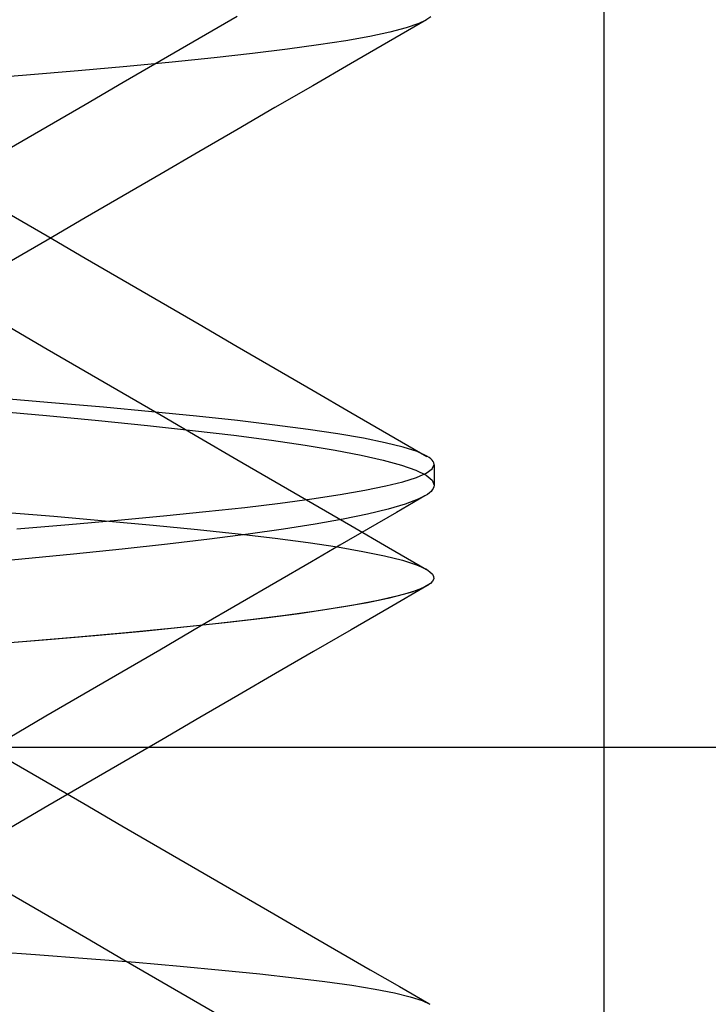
# Model space of a CAD drawing. Header units: millimetres. Extents: x 0 to 93, y -1.2 to 50.
# Tile 12 of 140: x 8.734 to 9.342, y 2.073 to 2.943. Entities that reach past the tile are written whole.
import ezdxf

# ---------------------------------------------------------------- set-up
doc = ezdxf.new("R2010")
doc.units = ezdxf.units.MM
doc.layers.add('MAIN-1', color=7, linetype='Continuous')
doc.layers.add('MAIN-2', color=7, linetype='Continuous')

msp = doc.modelspace()

# ---------------------------------------------------------------- linework, layer by layer
at = {"layer": 'MAIN-1'}
for p, q in [((9.09477, 2.44347), (9.09421, 2.44312)), ((9.0953, 2.44382), (9.09477, 2.44347)), ((9.0958, 2.44418), (9.0953, 2.44382)), ((9.09627, 2.44453), (9.0958, 2.44418)), ((9.09671, 2.44488), (9.09627, 2.44453)), ((9.09421, 2.44312), (9.09362, 2.44277))]:
    msp.add_line(p, q, dxfattribs=at)
at = {"layer": 'MAIN-2'}
for p, q in [((9.25, 9), (9.25, 0)), ((8.926, 2.94554), (8.89249, 2.92608)), ((9.09315, 2.94267), (9.0597, 2.92326)), ((9.0865, 2.93926), (9.07534, 2.9354)), ((9.0865, 2.93926), (9.07534, 2.9354)), ((9.09275, 2.94224), (9.0865, 2.93926)), ((9.09701, 2.94523), (9.09275, 2.94224)), ((9.06087, 2.93159), (9.04313, 2.92783)), ((9.06087, 2.93159), (9.04313, 2.92783)), ((9.07534, 2.9354), (9.06087, 2.93159)), ((9.07534, 2.9354), (9.06087, 2.93159)), ((8.89249, 2.92608), (8.85894, 2.90659)), ((9.02213, 2.92413), (8.9979, 2.92043)), ((9.02213, 2.92413), (8.9979, 2.92043)), ((9.04313, 2.92783), (9.02213, 2.92413)), ((9.04313, 2.92783), (9.02213, 2.92413)), ((9.0597, 2.92326), (9.02625, 2.90385)), ((8.93969, 2.91296), (8.90579, 2.90916)), ((8.93969, 2.91296), (8.90579, 2.90916)), ((8.97041, 2.91672), (8.93969, 2.91296)), ((8.97041, 2.91672), (8.93969, 2.91296)), ((8.9979, 2.92043), (8.97041, 2.91672)), ((8.9979, 2.92043), (8.97041, 2.91672)), ((8.85894, 2.90659), (8.82541, 2.88711)), ((8.86877, 2.90531), (8.82872, 2.90143)), ((8.86877, 2.90531), (8.82872, 2.90143)), ((8.90579, 2.90916), (8.86877, 2.90531)), ((8.90579, 2.90916), (8.86877, 2.90531)), ((8.78572, 2.89752), (8.73993, 2.8936)), ((8.78572, 2.89752), (8.73993, 2.8936)), ((8.82872, 2.90143), (8.78572, 2.89752)), ((8.82872, 2.90143), (8.78572, 2.89752)), ((9.02625, 2.90385), (8.99281, 2.88445)), ((8.73993, 2.8936), (8.69147, 2.88969)), ((8.73993, 2.8936), (8.69147, 2.88969)), ((8.82541, 2.88711), (8.79186, 2.86761)), ((8.99281, 2.88445), (8.95938, 2.86504)), ((8.79186, 2.86761), (8.75833, 2.84811)), ((8.95938, 2.86504), (8.92585, 2.84557)), ((8.75833, 2.84811), (8.72476, 2.82858)), ((8.92585, 2.84557), (8.89233, 2.82611)), ((8.89233, 2.82611), (8.85879, 2.80662)), ((8.85879, 2.80662), (8.82525, 2.78713)), ((8.82525, 2.78713), (8.79169, 2.76762)), ((8.7246, 2.77133), (8.75821, 2.75178)), ((8.79169, 2.76762), (8.75813, 2.74811)), ((8.75813, 2.74811), (8.72454, 2.72856)), ((8.75821, 2.75178), (8.7918, 2.73225)), ((8.7918, 2.73225), (8.8254, 2.71271)), ((8.8254, 2.71271), (8.85894, 2.69322)), ((8.85894, 2.69322), (8.89249, 2.67374)), ((8.72456, 2.67142), (8.75815, 2.65187)), ((8.89249, 2.67374), (8.92604, 2.65425)), ((8.92604, 2.65425), (8.95961, 2.63476)), ((8.75815, 2.65187), (8.79171, 2.63236)), ((8.95961, 2.63476), (8.99305, 2.61535)), ((8.79171, 2.63236), (8.82528, 2.61284)), ((8.82528, 2.61284), (8.85881, 2.59336)), ((8.99305, 2.61535), (9.02651, 2.59593)), ((8.7622, 2.60446), (8.71359, 2.60842)), ((8.7622, 2.60446), (8.71359, 2.60842)), ((8.80795, 2.6005), (8.7622, 2.60446)), ((8.80795, 2.6005), (8.7622, 2.60446)), ((8.85067, 2.59654), (8.80795, 2.6005)), ((8.85067, 2.59654), (8.80795, 2.6005)), ((8.70911, 2.59761), (8.75776, 2.59323)), ((8.70911, 2.59761), (8.75776, 2.59323)), ((8.75776, 2.59323), (8.8037, 2.58883)), ((8.75776, 2.59323), (8.8037, 2.58883)), ((8.89017, 2.5926), (8.85067, 2.59654)), ((8.89017, 2.5926), (8.85067, 2.59654)), ((8.85881, 2.59336), (8.89236, 2.57387)), ((8.92638, 2.58867), (8.89017, 2.5926)), ((8.92638, 2.58867), (8.89017, 2.5926)), ((9.02651, 2.59593), (9.05996, 2.57652)), ((8.8037, 2.58883), (8.84671, 2.58444)), ((8.8037, 2.58883), (8.84671, 2.58444)), ((8.84671, 2.58444), (8.88658, 2.58005)), ((8.84671, 2.58444), (8.88658, 2.58005)), ((8.95926, 2.58475), (8.92638, 2.58867)), ((8.95926, 2.58475), (8.92638, 2.58867)), ((8.98876, 2.58084), (8.95926, 2.58475)), ((8.98876, 2.58084), (8.95926, 2.58475)), ((8.88658, 2.58005), (8.92318, 2.57567)), ((8.88658, 2.58005), (8.92318, 2.57567)), ((8.89236, 2.57387), (8.92588, 2.5544)), ((8.92318, 2.57567), (8.95642, 2.57129)), ((8.92318, 2.57567), (8.95642, 2.57129)), ((9.01486, 2.57694), (8.98876, 2.58084)), ((9.01486, 2.57694), (8.98876, 2.58084)), ((9.03755, 2.57305), (9.01486, 2.57694)), ((9.03755, 2.57305), (9.01486, 2.57694)), ((9.05996, 2.57652), (9.09343, 2.55711)), ((8.95642, 2.57129), (8.98625, 2.56692)), ((8.95642, 2.57129), (8.98625, 2.56692)), ((8.98625, 2.56692), (9.01261, 2.56253)), ((8.98625, 2.56692), (9.01261, 2.56253)), ((9.05681, 2.56914), (9.03755, 2.57305)), ((9.05681, 2.56914), (9.03755, 2.57305)), ((9.07263, 2.56523), (9.05681, 2.56914)), ((9.07263, 2.56523), (9.05681, 2.56914)), ((9.08493, 2.56129), (9.07263, 2.56523)), ((9.08493, 2.56129), (9.07263, 2.56523)), ((9.01261, 2.56253), (9.03553, 2.55815)), ((9.01261, 2.56253), (9.03553, 2.55815)), ((9.03553, 2.55815), (9.05505, 2.55375)), ((9.03553, 2.55815), (9.05505, 2.55375)), ((9.09362, 2.55735), (9.08493, 2.56129)), ((9.09362, 2.55735), (9.08493, 2.56129)), ((9.09556, 2.55613), (9.09362, 2.55735)), ((8.92588, 2.5544), (8.95941, 2.53493)), ((9.05505, 2.55375), (9.07116, 2.54934)), ((9.05505, 2.55375), (9.07116, 2.54934)), ((9.07116, 2.54934), (9.08379, 2.54491)), ((9.07116, 2.54934), (9.08379, 2.54491)), ((9.09714, 2.5549), (9.09556, 2.55613)), ((9.09838, 2.55368), (9.09714, 2.5549)), ((9.09823, 2.54616), (9.09996, 2.55)), ((9.09823, 2.54616), (9.09996, 2.55)), ((9.09926, 2.55245), (9.09838, 2.55368)), ((9.09978, 2.55123), (9.09926, 2.55245)), ((9.09996, 2.55), (9.09978, 2.55123)), ((9.1, 2.54972), (9.1, 2.53166)), ((9.1, 2.54972), (9.1, 2.53166)), ((9.08379, 2.54491), (9.09285, 2.54047)), ((9.08379, 2.54491), (9.09285, 2.54047)), ((9.08447, 2.53853), (9.09306, 2.54234)), ((9.08447, 2.53853), (9.09306, 2.54234)), ((9.09285, 2.54047), (9.09825, 2.536)), ((9.09285, 2.54047), (9.09825, 2.536)), ((9.09306, 2.54234), (9.09823, 2.54616)), ((9.09306, 2.54234), (9.09823, 2.54616)), ((8.95941, 2.53493), (8.99288, 2.5155)), ((9.0387, 2.52717), (9.05723, 2.53095)), ((9.0387, 2.52717), (9.05723, 2.53095)), ((9.05723, 2.53095), (9.07251, 2.53474)), ((9.05723, 2.53095), (9.07251, 2.53474)), ((9.07251, 2.53474), (9.08447, 2.53853)), ((9.07251, 2.53474), (9.08447, 2.53853)), ((9.09825, 2.536), (9.09996, 2.53151)), ((9.09825, 2.536), (9.09996, 2.53151)), ((9.09996, 2.53151), (9.09977, 2.53018)), ((9.09996, 2.53151), (9.09977, 2.53018)), ((8.99199, 2.51962), (9.01694, 2.52339)), ((8.99199, 2.51962), (9.01694, 2.52339)), ((9.01694, 2.52339), (9.0387, 2.52717)), ((9.01694, 2.52339), (9.0387, 2.52717)), ((9.09172, 2.52209), (9.06673, 2.50758)), ((9.09401, 2.52352), (9.08589, 2.51916)), ((9.09401, 2.52352), (9.08589, 2.51916)), ((9.0958, 2.52485), (9.09401, 2.52352)), ((9.0958, 2.52485), (9.09401, 2.52352)), ((9.09727, 2.52618), (9.0958, 2.52485)), ((9.09727, 2.52618), (9.0958, 2.52485)), ((9.09842, 2.52752), (9.09727, 2.52618)), ((9.09842, 2.52752), (9.09727, 2.52618)), ((9.09926, 2.52885), (9.09842, 2.52752)), ((9.09926, 2.52885), (9.09842, 2.52752)), ((9.09977, 2.53018), (9.09926, 2.52885)), ((9.09977, 2.53018), (9.09926, 2.52885)), ((8.93269, 2.51206), (8.96389, 2.51584)), ((8.93269, 2.51206), (8.96389, 2.51584)), ((8.96389, 2.51584), (8.99199, 2.51962)), ((8.96389, 2.51584), (8.99199, 2.51962)), ((8.99288, 2.5155), (9.02637, 2.49607)), ((9.07437, 2.5148), (9.05948, 2.51044)), ((9.07437, 2.5148), (9.05948, 2.51044)), ((9.08589, 2.51916), (9.07437, 2.5148)), ((9.08589, 2.51916), (9.07437, 2.5148)), ((8.71566, 2.50816), (8.764, 2.50416)), ((8.71566, 2.50816), (8.764, 2.50416)), ((8.82073, 2.50065), (8.86106, 2.50447)), ((8.82073, 2.50065), (8.86106, 2.50447)), ((8.86106, 2.50447), (8.8984, 2.50827)), ((8.86106, 2.50447), (8.8984, 2.50827)), ((8.8984, 2.50827), (8.93269, 2.51206)), ((8.8984, 2.50827), (8.93269, 2.51206)), ((9.04124, 2.50608), (9.01971, 2.50171)), ((9.04124, 2.50608), (9.01971, 2.50171)), ((9.05948, 2.51044), (9.04124, 2.50608)), ((9.05948, 2.51044), (9.04124, 2.50608)), ((9.06673, 2.50758), (9.04173, 2.49307)), ((8.73155, 2.49301), (8.7775, 2.49684)), ((8.73155, 2.49301), (8.7775, 2.49684)), ((8.764, 2.50416), (8.80947, 2.50018)), ((8.764, 2.50416), (8.80947, 2.50018)), ((8.7775, 2.49684), (8.82073, 2.50065)), ((8.7775, 2.49684), (8.82073, 2.50065)), ((8.80947, 2.50018), (8.85189, 2.49625)), ((8.80947, 2.50018), (8.85189, 2.49625)), ((8.85189, 2.49625), (8.89108, 2.49237)), ((8.85189, 2.49625), (8.89108, 2.49237)), ((8.99493, 2.49732), (8.96695, 2.49292)), ((8.99493, 2.49732), (8.96695, 2.49292)), ((9.01971, 2.50171), (8.99493, 2.49732)), ((9.01971, 2.50171), (8.99493, 2.49732)), ((9.02637, 2.49607), (9.05983, 2.47665)), ((8.89108, 2.49237), (8.92698, 2.48854)), ((8.89108, 2.49237), (8.92698, 2.48854)), ((8.93585, 2.4885), (8.90168, 2.48407)), ((8.93585, 2.4885), (8.90168, 2.48407)), ((8.92698, 2.48854), (8.95956, 2.48472)), ((8.92698, 2.48854), (8.95956, 2.48472)), ((8.96695, 2.49292), (8.93585, 2.4885)), ((8.96695, 2.49292), (8.93585, 2.4885)), ((9.04173, 2.49307), (9.01675, 2.47855)), ((8.86454, 2.47964), (8.82448, 2.47521)), ((8.86454, 2.47964), (8.82448, 2.47521)), ((8.90168, 2.48407), (8.86454, 2.47964)), ((8.90168, 2.48407), (8.86454, 2.47964)), ((8.95956, 2.48472), (8.98879, 2.48091)), ((8.95956, 2.48472), (8.98879, 2.48091)), ((8.98879, 2.48091), (9.01466, 2.47708)), ((8.98879, 2.48091), (9.01466, 2.47708)), ((9.01675, 2.47855), (8.99177, 2.46404)), ((8.7816, 2.47078), (8.73594, 2.46634)), ((8.7816, 2.47078), (8.73594, 2.46634)), ((8.82448, 2.47521), (8.7816, 2.47078)), ((8.82448, 2.47521), (8.7816, 2.47078)), ((9.01466, 2.47708), (9.03717, 2.47321)), ((9.01466, 2.47708), (9.03717, 2.47321)), ((9.03717, 2.47321), (9.05631, 2.4693)), ((9.03717, 2.47321), (9.05631, 2.4693)), ((9.05983, 2.47665), (9.0933, 2.45724)), ((8.73594, 2.46634), (8.68759, 2.46187)), ((8.73594, 2.46634), (8.68759, 2.46187)), ((8.99177, 2.46404), (8.96024, 2.44572)), ((9.05631, 2.4693), (9.07208, 2.46533)), ((9.05631, 2.4693), (9.07208, 2.46533)), ((9.07208, 2.46533), (9.08438, 2.46132)), ((9.07208, 2.46533), (9.08438, 2.46132)), ((9.08438, 2.46132), (9.09313, 2.45733)), ((9.08438, 2.46132), (9.09313, 2.45733)), ((9.09313, 2.45733), (9.0963, 2.45523)), ((9.0963, 2.45523), (9.09843, 2.45313)), ((9.09843, 2.45313), (9.09954, 2.45106)), ((8.96024, 2.44572), (8.92873, 2.4274)), ((9.09671, 2.44488), (9.09033, 2.44107)), ((9.09868, 2.44693), (9.09671, 2.44488)), ((9.09962, 2.44899), (9.09868, 2.44693)), ((9.09954, 2.45106), (9.09962, 2.44899)), ((9.07398, 2.43532), (9.05922, 2.4316)), ((9.09354, 2.44273), (9.06017, 2.42338)), ((9.08044, 2.43728), (9.06713, 2.4335)), ((9.08547, 2.43904), (9.07398, 2.43532)), ((9.09033, 2.44107), (9.08044, 2.43728)), ((9.09362, 2.44277), (9.08547, 2.43904)), ((8.92873, 2.4274), (8.89318, 2.40673)), ((9.04125, 2.42786), (9.02012, 2.42409)), ((9.05046, 2.4297), (9.0305, 2.42587)), ((9.05922, 2.4316), (9.04125, 2.42786)), ((9.06713, 2.4335), (9.05046, 2.4297)), ((8.98074, 2.41815), (8.95098, 2.41424)), ((8.99583, 2.4203), (8.96839, 2.41648)), ((9.00725, 2.42202), (8.98074, 2.41815)), ((9.02012, 2.42409), (8.99583, 2.4203)), ((9.0305, 2.42587), (9.00725, 2.42202)), ((9.06017, 2.42338), (9.0268, 2.40404)), ((8.9042, 2.40879), (8.86752, 2.40496)), ((8.91801, 2.41033), (8.88187, 2.40642)), ((8.93784, 2.41264), (8.9042, 2.40879)), ((8.95098, 2.41424), (8.91801, 2.41033)), ((8.96839, 2.41648), (8.93784, 2.41264)), ((8.82786, 2.40116), (8.78529, 2.3974)), ((8.84261, 2.40254), (8.8003, 2.39869)), ((8.86752, 2.40496), (8.82786, 2.40116)), ((8.88187, 2.40642), (8.84261, 2.40254)), ((8.89318, 2.40673), (8.85766, 2.38607)), ((9.0268, 2.40404), (8.99341, 2.38466)), ((8.73992, 2.39365), (8.69188, 2.3899)), ((8.75506, 2.39487), (8.707, 2.39106)), ((8.78529, 2.3974), (8.73992, 2.39365)), ((8.8003, 2.39869), (8.75506, 2.39487)), ((8.85766, 2.38607), (8.82417, 2.36658)), ((8.99341, 2.38466), (8.96002, 2.36529)), ((8.82417, 2.36658), (8.79069, 2.34709)), ((8.96002, 2.36529), (8.92649, 2.34583)), ((8.79069, 2.34709), (8.75718, 2.32757)), ((8.92649, 2.34583), (8.89297, 2.32638)), ((8.75718, 2.32757), (8.72369, 2.30805)), ((8.89297, 2.32638), (8.8594, 2.30689)), ((8.8594, 2.30689), (8.82585, 2.2874)), ((10.3525, 2.3), (7.6, 2.3)), ((8.72349, 2.28937), (8.75706, 2.26989)), ((8.82585, 2.2874), (8.79228, 2.26789)), ((8.75706, 2.26989), (8.79063, 2.2504)), ((8.79228, 2.26789), (8.75872, 2.24839)), ((8.75872, 2.24839), (8.72512, 2.22885)), ((8.79063, 2.2504), (8.82417, 2.23094)), ((8.82417, 2.23094), (8.85772, 2.21148)), ((8.85772, 2.21148), (8.89125, 2.19204)), ((8.89125, 2.19204), (8.92478, 2.1726)), ((8.72521, 2.17116), (8.75883, 2.15161)), ((8.92478, 2.1726), (8.95829, 2.15317)), ((8.75883, 2.15161), (8.79243, 2.13209)), ((8.95829, 2.15317), (8.99181, 2.13375)), ((8.79243, 2.13209), (8.82603, 2.11257)), ((8.99181, 2.13375), (9.01767, 2.11876)), ((8.69941, 2.12062), (8.74784, 2.11717)), ((8.69941, 2.12062), (8.74784, 2.11717)), ((8.74784, 2.11717), (8.79345, 2.11373)), ((8.74784, 2.11717), (8.79345, 2.11373)), ((8.79345, 2.11373), (8.83613, 2.11029)), ((8.79345, 2.11373), (8.83613, 2.11029)), ((9.01767, 2.11876), (9.04354, 2.10378)), ((8.82603, 2.11257), (8.85959, 2.09308)), ((8.83613, 2.11029), (8.87583, 2.10686)), ((8.83613, 2.11029), (8.87583, 2.10686)), ((8.87583, 2.10686), (8.91245, 2.10344)), ((8.87583, 2.10686), (8.91245, 2.10344)), ((8.91245, 2.10344), (8.94597, 2.10003)), ((8.91245, 2.10344), (8.94597, 2.10003)), ((8.94597, 2.10003), (8.97632, 2.09665)), ((8.94597, 2.10003), (8.97632, 2.09665)), ((8.97632, 2.09665), (9.00346, 2.0933)), ((8.97632, 2.09665), (9.00346, 2.0933)), ((9.04354, 2.10378), (9.0694, 2.08879)), ((8.85959, 2.09308), (8.89317, 2.07358)), ((9.00346, 2.0933), (9.02734, 2.08996)), ((9.00346, 2.0933), (9.02734, 2.08996)), ((9.02734, 2.08996), (9.04792, 2.08663)), ((9.02734, 2.08996), (9.04792, 2.08663)), ((9.0694, 2.08879), (9.09527, 2.07381)), ((9.04792, 2.08663), (9.06515, 2.08328)), ((9.04792, 2.08663), (9.06515, 2.08328)), ((9.06515, 2.08328), (9.07899, 2.07991)), ((9.06515, 2.08328), (9.07899, 2.07991)), ((9.07899, 2.07991), (9.08938, 2.07655)), ((9.07899, 2.07991), (9.08938, 2.07655)), ((8.89317, 2.07358), (8.92672, 2.05411)), ((9.08938, 2.07655), (9.09627, 2.0732)), ((9.08938, 2.07655), (9.09627, 2.0732))]:
    msp.add_line(p, q, dxfattribs=at)

doc.saveas('drawing.dxf')
